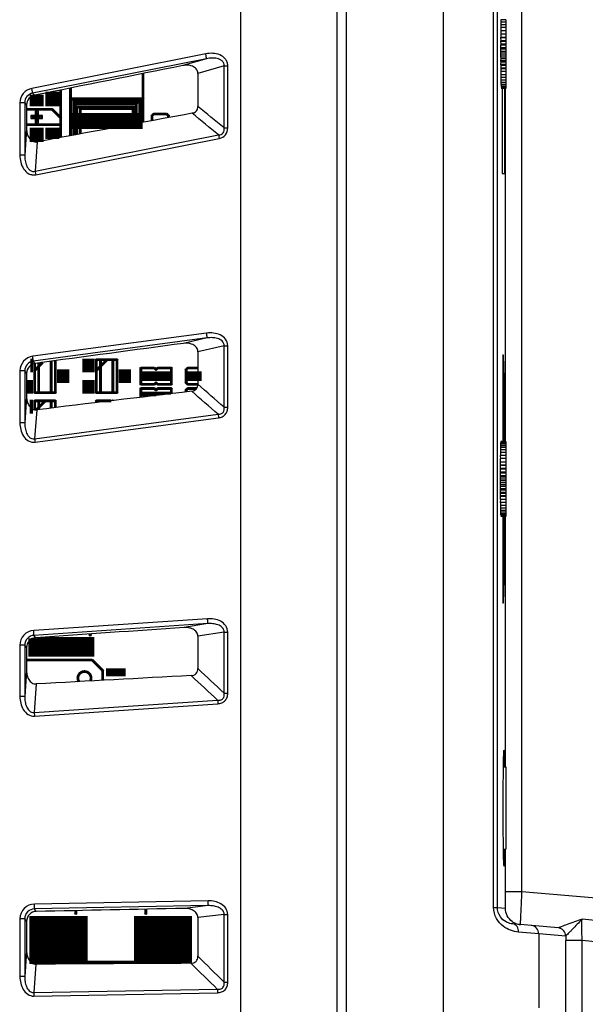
# Model space of a CAD drawing. Header units: millimetres. Extents: x 0 to 1682, y 0 to 1188.
# Tile 48 of 59: x 1452 to 1486, y 643 to 703. Entities that reach past the tile are written whole.
import ezdxf

# ---------------------------------------------------------------- set-up
doc = ezdxf.new("R2010")
doc.units = ezdxf.units.MM
doc.header["$LTSCALE"] = 92.51
for name, color, linetype in [('AUDIO_CN7_PJ-327-SHAPE', 7, 'CONTINUOUS'), ('BASE_PCB-RTW-SHAPE', 7, 'CONTINUOUS'), ('REAR_CASE-RT1951WD-SHAPE', 7, 'CONTINUOUS')]:
    doc.layers.add(name, color=color, linetype=linetype)

msp = doc.modelspace()

# ---------------------------------------------------------------- linework, layer by layer
at = {"layer": 'AUDIO_CN7_PJ-327-SHAPE', "color": 7, "linetype": 'Continuous'}
for p, q in [((1481.476657, 657.79285), (1481.645959, 657.79285)), ((1481.645959, 657.79285), (1481.645959, 652.79285)), ((1481.476657, 652.79285), (1481.645959, 652.79285))]:
    msp.add_line(p, q, dxfattribs=at)
at = {"layer": 'BASE_PCB-RTW-SHAPE', "color": 7, "linetype": 'Continuous'}
for p, q in [((1453.045959, 697.39285), (1452.795959, 697.39285)), ((1452.795959, 697.39285), (1452.795959, 697.19285)), ((1452.795959, 697.19285), (1453.045959, 697.19285)), ((1453.245959, 697.64285), (1453.045959, 697.64285)), ((1453.045959, 697.64285), (1453.045959, 697.39285)), ((1453.045959, 697.19285), (1453.045959, 696.94285)), ((1453.245959, 697.39285), (1453.245959, 697.64285)), ((1453.495959, 697.39285), (1453.245959, 697.39285)), ((1453.245959, 697.19285), (1453.495959, 697.19285)), ((1453.245959, 696.94285), (1453.245959, 697.19285)), ((1453.495959, 697.19285), (1453.495959, 697.39285)), ((1453.045959, 696.94285), (1453.245959, 696.94285))]:
    msp.add_line(p, q, dxfattribs=at)
for points, const_width in [([(1457.395959, 696.560719), (1457.395959, 697.53215)], 4.3732), ([(1459.595959, 699.929941), (1459.595959, 696.967283)], 0.1682), ([(1453.145959, 698.639669), (1453.145959, 697.94285)], 0.841), ([(1454.095959, 698.829635), (1454.095959, 697.94285)], 0.841), ([(1454.595959, 698.929621), (1454.595959, 696.040876)], 0.1682), ([(1455.195959, 696.152468), (1455.195959, 699.049626)], 0.1682), ([(1459.595959, 698.39285), (1455.195959, 698.39285)], 0.1682), ([(1459.495959, 698.29285), (1455.395959, 698.29285)], 0.1682), ([(1455.395959, 698.29285), (1455.395959, 696.189638)], 0.1682), ([(1459.495959, 696.948868), (1459.495959, 698.29285)], 0.1682), ([(1452.533069, 697.75285), (1454.095959, 697.75285)], 0.1682), ([(1454.095959, 697.75285), (1454.595959, 697.25285)], 0.1682), ([(1455.495959, 698.19285), (1459.395959, 698.19285)], 0.1682), ([(1455.495959, 696.208222), (1455.495959, 698.19285)], 0.1682), ([(1459.195959, 698.09285), (1455.495959, 698.09285)], 0.1682), ([(1455.595959, 697.89285), (1459.095959, 697.89285)], 0.1682), ([(1455.595959, 696.226807), (1455.595959, 697.89285)], 0.1682), ([(1455.795959, 697.79285), (1458.995959, 697.79285)], 0.1682), ([(1455.795959, 696.263977), (1455.795959, 697.79285)], 0.1682), ([(1458.995959, 697.79285), (1458.995959, 696.856537)], 0.1682), ([(1459.095959, 697.89285), (1459.095959, 696.875008)], 0.1682), ([(1459.195959, 696.89348), (1459.195959, 698.09285)], 0.1682), ([(1459.395959, 698.19285), (1459.395959, 696.930422)], 0.1682), ([(1453.395959, 697.29285), (1452.895959, 697.29285)], 0.1682), ([(1453.145959, 697.04285), (1453.145959, 697.54285)], 0.1682), ([(1460.145959, 697.36785), (1460.245959, 697.46785)], 0.1682), ([(1460.145959, 697.068564), (1460.145959, 697.36785)], 0.1682), ([(1460.245959, 697.46785), (1461.045959, 697.46785)], 0.1682), ([(1461.045959, 697.46785), (1461.145959, 697.36785)], 0.1682), ([(1461.145959, 697.36785), (1461.145959, 697.252639)], 0.1682), ([(1454.595959, 696.83285), (1452.533069, 696.83285)], 0.1682), ([(1453.145959, 696.64285), (1453.145959, 695.77606)], 0.841), ([(1454.095959, 696.64285), (1454.095959, 695.947668)], 0.841), ([(1452.75855, 682.19285), (1452.920959, 682.19285)], 0.841), ([(1453.020959, 681.89285), (1453.507476, 682.379367)], 0.1682), ([(1453.020959, 680.54285), (1453.020959, 682.317755)], 0.1682), ([(1453.270959, 680.54285), (1453.270959, 682.347486)], 0.1682), ([(1454.020959, 682.448583), (1454.020959, 680.54285)], 0.1682), ([(1454.270959, 682.482281), (1454.270959, 680.54285)], 0.1682), ([(1455.920959, 682.19285), (1456.670959, 682.19285)], 0.841), ([(1456.770959, 682.54285), (1457.020959, 682.54285)], 0.1682), ([(1456.770959, 681.89285), (1457.420959, 682.54285)], 0.1682), ([(1456.770959, 680.54285), (1456.770959, 682.54285)], 0.1682), ([(1457.020959, 682.54285), (1457.770959, 682.54285)], 0.1682), ([(1457.020959, 680.54285), (1457.020959, 682.54285)], 0.1682), ([(1457.770959, 682.54285), (1458.020959, 682.54285)], 0.1682), ([(1457.770959, 682.54285), (1457.770959, 680.54285)], 0.1682), ([(1458.020959, 682.54285), (1458.020959, 680.54285)], 0.1682), ([(1459.945959, 681.24285), (1459.945959, 681.84285)], 0.9251), ([(1460.845959, 681.24285), (1460.845959, 681.84285)], 0.9251), ([(1462.695959, 681.84285), (1462.695959, 681.24285)], 0.9251), ([(1454.370959, 681.54285), (1455.120959, 681.54285)], 0.841), ([(1458.120959, 681.54285), (1458.870959, 681.54285)], 0.841), ([(1459.470959, 682.04285), (1460.295959, 682.04285)], 0.1682), ([(1459.470959, 681.04285), (1459.470959, 682.04285)], 0.1682), ([(1460.295959, 682.04285), (1460.395959, 681.94285)], 0.1682), ([(1460.395959, 681.94285), (1460.495959, 682.04285)], 0.1682), ([(1460.495959, 682.04285), (1461.320959, 682.04285)], 0.1682), ([(1461.320959, 682.04285), (1461.320959, 681.04285)], 0.1682), ([(1462.220959, 681.94285), (1462.320959, 682.04285)], 0.1682), ([(1462.220959, 681.14285), (1462.220959, 681.94285)], 0.1682), ([(1462.320959, 682.04285), (1462.935362, 682.04285)], 0.1682), ([(1452.533069, 680.89285), (1452.920959, 680.89285)], 0.841), ([(1455.920959, 680.89285), (1456.670959, 680.89285)], 0.841), ([(1460.295959, 681.04285), (1459.470959, 681.04285)], 0.1682), ([(1459.945959, 680.314298), (1459.945959, 680.59285)], 0.9251), ([(1460.395959, 681.14285), (1460.295959, 681.04285)], 0.1682), ([(1460.495959, 681.04285), (1460.395959, 681.14285)], 0.1682), ([(1460.845959, 680.42161), (1460.845959, 680.59285)], 0.9251), ([(1461.320959, 681.04285), (1460.495959, 681.04285)], 0.1682), ([(1462.320959, 681.04285), (1462.220959, 681.14285)], 0.1682), ([(1462.935362, 681.04285), (1462.320959, 681.04285)], 0.1682), ([(1453.270959, 680.54285), (1453.020959, 680.54285)], 0.1682), ([(1454.020959, 680.54285), (1453.270959, 680.54285)], 0.1682), ([(1454.270959, 680.54285), (1454.020959, 680.54285)], 0.1682), ([(1457.020959, 680.54285), (1456.770959, 680.54285)], 0.1682), ([(1457.770959, 680.54285), (1457.020959, 680.54285)], 0.1682), ([(1458.020959, 680.54285), (1457.770959, 680.54285)], 0.1682), ([(1459.470959, 680.79285), (1460.295959, 680.79285)], 0.1682), ([(1459.470959, 680.257662), (1459.470959, 680.79285)], 0.1682), ([(1460.295959, 680.79285), (1460.395959, 680.69285)], 0.1682), ([(1460.395959, 680.69285), (1460.495959, 680.79285)], 0.1682), ([(1460.495959, 680.79285), (1461.320959, 680.79285)], 0.1682), ([(1461.320959, 680.79285), (1461.320959, 680.478063)], 0.1682), ([(1462.220959, 680.69285), (1462.320959, 680.79285)], 0.1682), ([(1462.220959, 680.58487), (1462.220959, 680.69285)], 0.1682), ([(1462.320959, 680.79285), (1462.862798, 680.79285)], 0.1682), ([(1452.720183, 679.69285), (1452.920959, 679.69285)], 0.841), ([(1453.020959, 680.04285), (1453.270959, 680.04285)], 0.1682), ([(1453.020959, 679.49944), (1453.020959, 680.04285)], 0.1682), ([(1453.121383, 679.493274), (1453.670959, 680.04285)], 0.1682), ([(1453.270959, 680.04285), (1454.020959, 680.04285)], 0.1682), ([(1453.270959, 679.509879), (1453.270959, 680.04285)], 0.1682), ([(1454.020959, 680.04285), (1454.270959, 680.04285)], 0.1682), ([(1454.020959, 680.04285), (1454.020959, 679.600988)], 0.1682), ([(1454.270959, 680.04285), (1454.270959, 679.631358)], 0.1682), ([(1456.770959, 680.04285), (1457.020959, 680.04285)], 0.1682), ([(1456.770959, 679.933631), (1456.770959, 680.04285)], 0.1682), ([(1457.020959, 680.04285), (1457.678418, 680.04285)], 0.1682), ([(1457.020959, 679.96372), (1457.020959, 680.04285)], 0.1682), ([(1457.385732, 680.007623), (1457.420959, 680.04285)], 0.1682), ([(1452.895897, 665.600271), (1452.895897, 664.49285)], 0.5046), ([(1453.395959, 665.668028), (1453.395959, 664.49285)], 0.5046), ([(1453.895959, 665.69285), (1453.895959, 664.49285)], 0.5046), ([(1454.395959, 665.69285), (1454.395959, 664.49285)], 0.5046), ([(1454.895959, 665.69285), (1454.895959, 664.49285)], 0.5046), ([(1455.395959, 665.69285), (1455.395959, 664.49285)], 0.5046), ([(1455.895959, 665.69285), (1455.895959, 664.49285)], 0.5046), ([(1456.395959, 665.69285), (1456.395959, 664.49285)], 0.5046), ([(1456.395959, 665.79285), (1456.352657, 665.870792)], 0.1682), ([(1456.442694, 665.876973), (1456.395959, 665.79285)], 0.1682), ([(1452.533069, 664.29285), (1456.510959, 664.29285)], 0.1682), ([(1456.510959, 664.29285), (1457.145959, 663.65785)], 0.1682), ([(1457.145959, 663.65785), (1457.145959, 663.05652)], 0.1682), ([(1458.545959, 663.54285), (1457.345959, 663.54285)], 0.5046), ([(1454.470959, 645.818061), (1454.470959, 648.74285)], 3.5322), ([(1460.820959, 645.853646), (1460.820959, 648.74285)], 3.5322), ([(1459.770959, 649.147796), (1459.770959, 648.87285)], 0.1682), ([(1455.520959, 648.87285), (1455.520959, 649.062354)], 0.1682), ([(1455.695959, 645.94285), (1459.595959, 645.94285)], 0.1682)]:
    msp.add_lwpolyline(points, dxfattribs=dict(at, const_width=const_width))
at = {"layer": 'BASE_PCB-RTW-SHAPE', "color": 7, "linetype": 'Continuous', "const_width": 0.1682}
msp.add_lwpolyline([(1456.404864, 663.01625, 1.708892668), (1455.708453, 662.978164)], format="xyb", dxfattribs=at)
at = {"layer": 'BASE_PCB-RTW-SHAPE', "color": 7, "linetype": 'Continuous'}
for centre in [(1455.195959, 698.39285), (1455.395959, 698.29285), (1459.495959, 698.29285), (1459.595959, 698.39285), (1454.095959, 697.75285), (1455.495959, 698.19285), (1455.495959, 698.09285), (1455.595959, 697.89285), (1455.795959, 697.79285), (1458.995959, 697.79285), (1459.095959, 697.89285), (1459.195959, 698.09285), (1459.395959, 698.19285), (1452.895959, 697.29285), (1453.145959, 697.54285), (1453.145959, 697.04285), (1453.395959, 697.29285), (1454.595959, 697.25285), (1455.495959, 697.39285), (1460.145959, 697.36785), (1460.245959, 697.46785), (1461.045959, 697.46785), (1461.145959, 697.36785), (1454.595959, 696.83285), (1456.770959, 682.54285), (1457.020959, 682.54285), (1457.420959, 682.54285), (1457.770959, 682.54285), (1458.020959, 682.54285), (1453.020959, 681.89285), (1456.770959, 681.89285), (1459.470959, 682.04285), (1460.295959, 682.04285), (1460.395959, 681.94285), (1460.495959, 682.04285), (1461.320959, 682.04285), (1462.220959, 681.94285), (1462.320959, 682.04285), (1459.470959, 681.04285), (1460.295959, 681.04285), (1460.395959, 681.14285), (1460.495959, 681.04285), (1461.320959, 681.04285), (1462.220959, 681.14285), (1462.320959, 681.04285), (1453.020959, 680.54285), (1453.270959, 680.54285), (1454.020959, 680.54285), (1454.270959, 680.54285), (1456.770959, 680.54285), (1457.020959, 680.54285), (1457.770959, 680.54285), (1458.020959, 680.54285), (1459.470959, 680.79285), (1460.295959, 680.79285), (1460.395959, 680.69285), (1460.495959, 680.79285), (1461.320959, 680.79285), (1462.220959, 680.69285), (1462.320959, 680.79285), (1453.020959, 680.04285), (1453.270959, 680.04285), (1453.670959, 680.04285), (1454.020959, 680.04285), (1454.270959, 680.04285), (1456.770959, 680.04285), (1457.020959, 680.04285), (1456.395959, 665.79285), (1456.510959, 664.29285), (1457.145959, 663.65785), (1455.520959, 648.87285), (1459.770959, 648.87285), (1455.695959, 645.94285), (1459.595959, 645.94285)]:
    msp.add_circle(centre, 0.05, dxfattribs=at)
for centre, start in [((1457.420959, 680.04285), 0.96256684), ((1457.770959, 680.04285), 33.11841609)]:
    msp.add_arc(centre, 0.05, start, 180, dxfattribs=at)
at = {"layer": 'REAR_CASE-RT1951WD-SHAPE', "color": 7, "linetype": 'Continuous'}
for p, q in [((1477.830796, 746.361015), (1477.830796, 642.884825)), ((1471.936672, 745.887647), (1471.936685, 635.709844)), ((1471.378378, 744.706816), (1471.378389, 635.709858)), ((1465.547926, 636.882408), (1465.547926, 742.095428)), ((1480.899937, 649.254369), (1480.899937, 737.33133)), ((1481.129603, 649.254369), (1481.129603, 737.33133)), ((1482.621794, 650.213893), (1482.621794, 736.371806)), ((1481.341578, 703.199154), (1481.34162, 703.059308)), ((1481.645959, 703.199154), (1481.344859, 703.199154)), ((1481.645959, 703.199154), (1481.645959, 699.386545)), ((1481.645959, 702.530818), (1481.329912, 702.530818)), ((1481.329912, 702.530818), (1481.331442, 702.34285)), ((1481.645959, 702.7233), (1481.332353, 702.7233)), ((1481.332353, 702.7233), (1481.333532, 702.527199)), ((1481.645959, 702.900109), (1481.335132, 702.900109)), ((1481.335132, 702.900109), (1481.335844, 702.7233)), ((1481.338218, 703.059308), (1481.338559, 702.900109)), ((1481.645959, 703.059308), (1481.341641, 703.059308)), ((1481.324863, 701.941785), (1481.645959, 701.941785)), ((1481.328325, 701.941785), (1481.324863, 701.881147)), ((1481.645959, 701.881147), (1481.324863, 701.881147)), ((1481.324863, 701.881147), (1481.327332, 701.729464)), ((1481.326146, 702.146997), (1481.645959, 702.146997)), ((1481.3297, 702.146997), (1481.326146, 702.107423)), ((1481.645959, 702.107423), (1481.326146, 702.107423)), ((1481.326146, 702.107423), (1481.328325, 701.941785)), ((1481.327835, 702.34285), (1481.645959, 702.34285)), ((1481.331442, 702.34285), (1481.327835, 702.324774)), ((1481.645959, 702.324774), (1481.327835, 702.324774)), ((1481.327835, 702.324774), (1481.3297, 702.146997)), ((1481.326732, 701.512359), (1481.323565, 701.41181)), ((1481.645959, 701.41181), (1481.323565, 701.41181)), ((1481.323565, 701.41181), (1481.326531, 701.29285)), ((1481.326531, 701.29285), (1481.323565, 701.17389)), ((1481.324, 701.729464), (1481.645959, 701.729464)), ((1481.327332, 701.729464), (1481.324, 701.648426)), ((1481.645959, 701.648426), (1481.324, 701.648426)), ((1481.324, 701.648426), (1481.326732, 701.512359)), ((1481.326531, 701.29285), (1481.645959, 701.29285)), ((1481.326732, 701.512359), (1481.645959, 701.512359)), ((1463.410406, 701.129333), (1452.847898, 699.032656)), ((1463.458702, 700.836532), (1452.898822, 698.739858)), ((1463.458702, 700.836532), (1462.029247, 700.417007)), ((1481.645959, 701.17389), (1481.323565, 701.17389)), ((1481.323565, 701.17389), (1481.326732, 701.07334)), ((1481.326732, 701.07334), (1481.324, 700.937273)), ((1481.324, 700.937273), (1481.327332, 700.856235)), ((1481.327332, 700.856235), (1481.324863, 700.704552)), ((1481.324863, 700.704552), (1481.328325, 700.643914)), ((1481.326732, 701.07334), (1481.645959, 701.07334)), ((1481.645959, 700.937273), (1481.327332, 700.937273)), ((1481.327332, 700.856235), (1481.645959, 700.856235)), ((1481.645959, 700.704552), (1481.328325, 700.704552)), ((1464.528564, 700.407886), (1462.935362, 699.940507)), ((1464.528564, 700.407886), (1464.747917, 700.407886)), ((1464.528564, 696.62899), (1464.528564, 700.407886)), ((1464.747917, 696.62899), (1464.747917, 700.407886)), ((1481.328325, 700.643914), (1481.326146, 700.478277)), ((1481.326146, 700.478277), (1481.3297, 700.438703)), ((1481.3297, 700.438703), (1481.327835, 700.260926)), ((1481.327835, 700.260926), (1481.331442, 700.24285)), ((1481.328325, 700.643914), (1481.645959, 700.643914)), ((1481.645959, 700.478277), (1481.3297, 700.478277)), ((1481.3297, 700.438703), (1481.645959, 700.438703)), ((1481.331442, 700.24285), (1481.329912, 700.054881)), ((1481.645959, 700.260926), (1481.331442, 700.260926)), ((1481.331442, 700.24285), (1481.645959, 700.24285)), ((1462.935362, 699.940507), (1462.935362, 697.935335)), ((1481.333532, 700.058501), (1481.332353, 699.8624)), ((1481.645959, 700.054881), (1481.333532, 700.054881)), ((1481.335844, 699.8624), (1481.335132, 699.685591)), ((1481.645959, 699.8624), (1481.335946, 699.8624)), ((1481.338559, 699.685591), (1481.338218, 699.526391)), ((1481.645959, 699.685591), (1481.338659, 699.685591)), ((1481.34162, 699.526391), (1481.341578, 699.386545)), ((1481.645959, 699.526391), (1481.341641, 699.526391)), ((1481.645959, 699.386545), (1481.344859, 699.386545)), ((1481.345011, 699.374399), (1481.345174, 699.267585)), ((1481.34864, 699.267585), (1481.348968, 699.170814)), ((1481.645959, 699.267585), (1481.348968, 699.267585)), ((1481.352525, 699.170814), (1481.352918, 699.097293)), ((1481.645959, 699.170814), (1481.352918, 699.170814)), ((1481.645959, 699.097293), (1481.35698, 699.097293)), ((1481.645959, 699.047827), (1481.36111, 699.047827)), ((1481.645959, 699.022957), (1481.365263, 699.022957)), ((1481.423619, 699.022957), (1481.423619, 693.854993)), ((1481.573171, 693.862831), (1481.573171, 699.022957)), ((1481.628928, 677.562742), (1481.628928, 699.022957)), ((1481.645959, 699.374404), (1481.645959, 699.022957)), ((1453.013117, 698.613105), (1452.898822, 698.739858)), ((1452.418209, 698.154287), (1452.126792, 698.154287)), ((1452.126792, 698.154287), (1452.126792, 694.972398)), ((1452.418209, 698.154287), (1452.418209, 694.972398)), ((1452.533069, 698.027119), (1452.418209, 698.154287)), ((1452.533069, 698.027119), (1452.533069, 696.576412)), ((1452.533069, 696.576412), (1452.418209, 694.972398)), ((1464.528564, 696.62899), (1464.747917, 696.62899)), ((1453.047679, 693.991688), (1464.189051, 696.203492)), ((1453.091435, 693.783072), (1464.233725, 695.994668)), ((1453.175385, 695.77606), (1453.047679, 693.991688)), ((1452.418209, 694.972398), (1452.126792, 694.972398)), ((1481.423619, 693.854993), (1481.573171, 693.862831)), ((1463.466261, 684.158144), (1452.903808, 682.748798)), ((1463.495921, 683.862255), (1452.936086, 682.45291)), ((1463.495921, 683.862255), (1462.067076, 683.53422)), ((1464.528564, 683.39329), (1462.935362, 683.027641)), ((1464.528564, 683.39329), (1464.747917, 683.39329)), ((1464.528564, 679.654298), (1464.528564, 683.39329)), ((1464.747917, 679.654298), (1464.747917, 683.39329)), ((1462.935362, 683.027641), (1462.935362, 681.047312)), ((1481.507952, 682.826286), (1481.456814, 682.828966)), ((1481.456814, 682.828966), (1481.456814, 677.562742)), ((1481.54994, 680.706418), (1481.507952, 682.826286)), ((1453.050396, 682.317755), (1452.936086, 682.45291)), ((1452.418209, 681.861161), (1452.126792, 681.861161)), ((1452.126792, 681.861161), (1452.126792, 678.713753)), ((1452.418209, 681.861161), (1452.418209, 678.713753)), ((1452.533069, 681.725508), (1452.418209, 681.861161)), ((1452.533069, 681.725508), (1452.533069, 680.293745)), ((1481.456814, 680.710082), (1481.54994, 680.706418)), ((1452.533069, 680.293745), (1452.418209, 678.713753)), ((1481.456814, 680.08235), (1481.55486, 680.08235)), ((1481.55486, 677.562742), (1481.55486, 680.08235)), ((1453.148794, 679.495038), (1453.021049, 677.736879)), ((1453.021049, 677.736879), (1464.16316, 679.223718)), ((1464.528564, 679.654298), (1464.747917, 679.654298)), ((1452.418209, 678.713753), (1452.126792, 678.713753)), ((1453.051499, 677.526238), (1464.194511, 679.012935)), ((1481.645959, 677.414885), (1481.318992, 677.414885)), ((1481.322786, 677.414885), (1481.322457, 677.318114)), ((1481.645959, 677.488406), (1481.322786, 677.488406)), ((1481.326735, 677.488406), (1481.326343, 677.414885)), ((1481.645959, 677.537873), (1481.326735, 677.537873)), ((1481.645959, 677.562742), (1481.33908, 677.562742)), ((1481.645959, 677.562742), (1481.645959, 677.211295)), ((1481.645959, 676.900109), (1481.308949, 676.900109)), ((1481.308949, 676.900109), (1481.309662, 676.7233)), ((1481.312035, 677.059308), (1481.312377, 676.900109)), ((1481.315395, 677.199154), (1481.315438, 677.059308)), ((1481.645959, 677.059308), (1481.315458, 677.059308)), ((1481.645959, 677.199154), (1481.318676, 677.199154)), ((1481.318992, 677.318114), (1481.318829, 677.2113)), ((1481.645959, 677.318114), (1481.318992, 677.318114)), ((1481.645959, 677.199154), (1481.645959, 673.386545)), ((1481.299964, 676.146997), (1481.645959, 676.146997)), ((1481.303517, 676.146997), (1481.299964, 676.107423)), ((1481.301653, 676.34285), (1481.645959, 676.34285)), ((1481.305259, 676.34285), (1481.301653, 676.324774)), ((1481.645959, 676.324774), (1481.301653, 676.324774)), ((1481.301653, 676.324774), (1481.303517, 676.146997)), ((1481.645959, 676.530818), (1481.303729, 676.530818)), ((1481.303729, 676.530818), (1481.305259, 676.34285)), ((1481.645959, 676.7233), (1481.30617, 676.7233)), ((1481.30617, 676.7233), (1481.307349, 676.527199)), ((1481.297817, 675.729464), (1481.645959, 675.729464)), ((1481.301149, 675.729464), (1481.297817, 675.648426)), ((1481.645959, 675.648426), (1481.297817, 675.648426)), ((1481.297817, 675.648426), (1481.300549, 675.512359)), ((1481.29868, 675.941785), (1481.645959, 675.941785)), ((1481.302142, 675.941785), (1481.29868, 675.881147)), ((1481.645959, 675.881147), (1481.29868, 675.881147)), ((1481.29868, 675.881147), (1481.301149, 675.729464)), ((1481.645959, 676.107423), (1481.299964, 676.107423)), ((1481.299964, 676.107423), (1481.302142, 675.941785)), ((1481.300549, 675.512359), (1481.297383, 675.41181)), ((1481.645959, 675.41181), (1481.297383, 675.41181)), ((1481.297383, 675.41181), (1481.300348, 675.29285)), ((1481.300348, 675.29285), (1481.297383, 675.17389)), ((1481.645959, 675.17389), (1481.297383, 675.17389)), ((1481.297383, 675.17389), (1481.300549, 675.07334)), ((1481.300549, 675.07334), (1481.297817, 674.937273)), ((1481.300348, 675.29285), (1481.645959, 675.29285)), ((1481.300549, 675.512359), (1481.645959, 675.512359)), ((1481.300549, 675.07334), (1481.645959, 675.07334)), ((1481.297817, 674.937273), (1481.301149, 674.856235)), ((1481.301149, 674.856235), (1481.29868, 674.704552)), ((1481.29868, 674.704552), (1481.302142, 674.643914)), ((1481.302142, 674.643914), (1481.299964, 674.478277)), ((1481.299964, 674.478277), (1481.303517, 674.438703)), ((1481.645959, 674.937273), (1481.301149, 674.937273)), ((1481.301149, 674.856235), (1481.645959, 674.856235)), ((1481.303517, 674.438703), (1481.301653, 674.260926)), ((1481.645959, 674.704552), (1481.302142, 674.704552)), ((1481.302142, 674.643914), (1481.645959, 674.643914)), ((1481.645959, 674.478277), (1481.303517, 674.478277)), ((1481.303517, 674.438703), (1481.645959, 674.438703)), ((1481.301653, 674.260926), (1481.305259, 674.24285)), ((1481.305259, 674.24285), (1481.303729, 674.054881)), ((1481.645959, 674.260926), (1481.305259, 674.260926)), ((1481.305259, 674.24285), (1481.645959, 674.24285)), ((1481.307349, 674.058501), (1481.30617, 673.8624)), ((1481.645959, 674.054881), (1481.307349, 674.054881)), ((1481.309662, 673.8624), (1481.308949, 673.685591)), ((1481.645959, 673.8624), (1481.309764, 673.8624)), ((1481.312377, 673.685591), (1481.312035, 673.526391)), ((1481.645959, 673.685591), (1481.312477, 673.685591)), ((1481.315438, 673.526391), (1481.315395, 673.386545)), ((1481.645959, 673.526391), (1481.315458, 673.526391)), ((1481.645959, 673.386545), (1481.318676, 673.386545)), ((1481.318829, 673.374399), (1481.318992, 673.267585)), ((1481.322457, 673.267585), (1481.322786, 673.170814)), ((1481.645959, 673.267585), (1481.322786, 673.267585)), ((1481.326343, 673.170814), (1481.326735, 673.097293)), ((1481.645959, 673.170814), (1481.326735, 673.170814)), ((1481.645959, 673.374404), (1481.645959, 673.022957)), ((1481.645959, 673.097293), (1481.330797, 673.097293)), ((1481.645959, 673.047827), (1481.334928, 673.047827)), ((1481.645959, 673.022957), (1481.33908, 673.022957)), ((1481.456814, 673.022957), (1481.456814, 667.756733)), ((1481.55486, 670.50335), (1481.55486, 673.022957)), ((1481.628928, 657.79285), (1481.628928, 673.022957)), ((1481.456814, 670.50335), (1481.55486, 670.50335)), ((1481.456814, 669.875617), (1481.54994, 669.879281)), ((1481.507952, 667.759413), (1481.54994, 669.879281)), ((1481.456814, 667.756733), (1481.507952, 667.759413)), ((1463.524523, 666.799752), (1452.962129, 666.089203)), ((1463.534745, 666.501914), (1452.974956, 665.791365)), ((1463.534745, 666.501914), (1462.10654, 666.26621)), ((1464.528564, 665.994567), (1462.935362, 665.731665)), ((1464.528564, 665.994567), (1464.747917, 665.994567)), ((1464.528564, 662.280413), (1464.528564, 665.994567)), ((1464.747917, 662.280413), (1464.747917, 665.994567)), ((1453.089285, 665.647007), (1452.974956, 665.791365)), ((1462.935362, 665.731665), (1462.935362, 663.768273)), ((1452.418209, 665.195721), (1452.126792, 665.195721)), ((1452.126792, 665.195721), (1452.126792, 662.070129)), ((1452.418209, 665.195721), (1452.418209, 662.070129)), ((1452.533069, 665.050777), (1452.418209, 665.195721)), ((1452.533069, 665.050777), (1452.533069, 663.632265)), ((1452.533069, 663.632265), (1452.418209, 662.070129)), ((1453.121101, 662.835373), (1452.993319, 661.096564)), ((1452.418209, 662.070129), (1452.126792, 662.070129)), ((1452.993319, 661.096564), (1464.136218, 661.846238)), ((1464.528564, 662.280413), (1464.747917, 662.280413)), ((1453.009913, 660.88472), (1464.153703, 661.634322)), ((1481.628928, 650.213893), (1481.628928, 652.79285)), ((1482.621794, 650.213893), (1481.628928, 650.213893)), ((1518.162237, 647.104507), (1482.621794, 650.213893)), ((1463.563568, 649.364059), (1453.003813, 649.165853)), ((1463.567777, 649.662518), (1453.005425, 649.464311)), ((1463.563568, 649.364059), (1462.13584, 649.195601)), ((1480.899937, 649.254369), (1481.129603, 649.254369)), ((1481.129603, 649.254369), (1481.611481, 649.212211)), ((1453.118156, 649.014316), (1453.003813, 649.165853)), ((1464.528564, 648.830333), (1462.935362, 648.642322)), ((1462.935362, 648.642322), (1462.935362, 646.28585)), ((1464.528564, 648.830333), (1464.747917, 648.830333)), ((1464.528564, 644.724055), (1464.528564, 648.830333)), ((1464.747917, 644.724055), (1464.747917, 648.830333)), ((1452.418209, 648.568969), (1452.126792, 648.568969)), ((1452.126792, 648.568969), (1452.126792, 645.050661)), ((1452.418209, 648.568969), (1452.418209, 645.050661)), ((1452.533069, 648.416781), (1452.418209, 648.568969)), ((1452.533069, 648.416781), (1452.533069, 646.603991)), ((1484.82002, 648.015155), (1482.065108, 648.256179)), ((1483.642231, 647.659926), (1482.41832, 647.758081)), ((1485.275224, 647.517058), (1483.642231, 647.659926)), ((1483.642231, 647.659926), (1483.642231, 643.155483)), ((1486.278474, 647.24012), (1485.28091, 647.24012)), ((1485.28091, 614.121682), (1485.28091, 647.24012)), ((1486.278474, 614.121682), (1486.278474, 647.24012)), ((1452.533069, 646.603991), (1452.418209, 645.050661)), ((1453.100574, 645.808558), (1452.972764, 644.079172)), ((1452.418209, 645.050661), (1452.126792, 645.050661)), ((1464.528564, 644.724055), (1464.747917, 644.724055)), ((1452.972764, 644.079172), (1464.116258, 644.288306)), ((1452.979087, 643.867025), (1464.123471, 644.076138))]:
    msp.add_line(p, q, dxfattribs=at)
for centre, radius, start, end in [((1987.522652, -2166.316355), 2911.54598, 100.386903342, 100.575264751), ((1798.562163, -2157.356943), 2857.803275, 96.752069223, 96.942127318), ((1610.37305, -2161.019047), 2828.229474, 92.996382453, 93.187337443), ((1482.612782, 649.214493), 1.002656, 234.65402874, 246.7631369), ((1482.612841, 649.218034), 1.005934, 246.83965256, 264.94308418), ((1526.992495, 647.240084), 41.711586, 179.61787126, 179.99995042), ((1473.450105, -2175.650053), 2821.531995, 90.222100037, 90.413233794)]:
    msp.add_arc(centre, radius, start, end, dxfattribs=at)
for centre, major_axis, start_param, end_param in [((1481.540341, 680.08235), (0, 0.831819), -1.570796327, -0.722362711), ((1481.540341, 670.50335), (0, 0.831819), -2.419229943, -1.570796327), ((1481.520226, 655.29285), (0, 3.532792), -0.78589848, 3.927491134)]:
    msp.add_ellipse(centre, major_axis=major_axis, ratio=0.017455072, start_param=start_param, end_param=end_param, dxfattribs=at)
for points, knots in [([(1464.747917, 700.407886), (1464.747911, 700.479884), (1464.724135, 700.625237), (1464.581872, 700.88058), (1464.270971, 701.092934), (1463.842445, 701.179487), (1463.551729, 701.157382), (1463.410406, 701.129333)], [0, 0, 0, 0, 0.125221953, 0.250457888, 0.499269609, 0.749412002, 1, 1, 1, 1]), ([(1463.458702, 700.836532), (1463.460389, 700.846454), (1463.453828, 700.878735), (1463.446282, 700.940729), (1463.42972, 701.028426), (1463.41739, 701.094109), (1463.410406, 701.129333)], [0, 0, 0, 0, 0.101684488, 0.32387767, 0.637190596, 1, 1, 1, 1]), ([(1464.528563, 700.407886), (1464.53244, 700.46264), (1464.514829, 700.576474), (1464.410517, 700.711075), (1464.268167, 700.798351), (1464.058878, 700.867079), (1463.783037, 700.88801), (1463.565348, 700.859754), (1463.458702, 700.836532)], [0, 0, 0, 0, 0.125314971, 0.250782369, 0.376253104, 0.501484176, 0.750824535, 1, 1, 1, 1]), ([(1462.935362, 699.940507), (1462.935362, 700.036005), (1462.862365, 700.233226), (1462.608684, 700.39593), (1462.320002, 700.451982), (1462.12437, 700.436052), (1462.029247, 700.417007)], [0, 0, 0, 0, 0.247617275, 0.49734425, 0.748458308, 1, 1, 1, 1]), ([(1452.847898, 699.032656), (1452.650553, 698.993468), (1452.271064, 698.771063), (1452.126808, 698.355525), (1452.126792, 698.154287)], [0, 0, 0, 0, 0.499950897, 1, 1, 1, 1]), ([(1452.898822, 698.739858), (1452.899549, 698.749926), (1452.893025, 698.781879), (1452.878978, 698.879484), (1452.860931, 698.966971), (1452.847898, 699.032656)], [0, 0, 0, 0, 0.101859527, 0.324225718, 1, 1, 1, 1]), ([(1452.898822, 698.739858), (1452.767117, 698.714227), (1452.513217, 698.566383), (1452.417816, 698.288583), (1452.418209, 698.154287)], [0, 0, 0, 0, 0.499775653, 1, 1, 1, 1]), ([(1453.013117, 698.613105), (1452.881625, 698.586814), (1452.629005, 698.438126), (1452.533069, 698.161231), (1452.533069, 698.027119)], [0, 0, 0, 0, 0.499967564, 1, 1, 1, 1]), ([(1462.587461, 697.517272), (1462.68324, 697.534828), (1462.877693, 697.629564), (1462.935362, 697.837933), (1462.935362, 697.935335)], [0, 0, 0, 0, 0.499927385, 1, 1, 1, 1]), ([(1452.533069, 696.576412), (1452.533069, 696.479441), (1452.555845, 696.284561), (1452.667053, 696.012456), (1452.874513, 695.794564), (1453.081527, 695.758537), (1453.175385, 695.77606)], [0, 0, 0, 0, 0.251486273, 0.50259802, 0.752378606, 1, 1, 1, 1]), ([(1464.189051, 696.203492), (1464.241081, 696.206744), (1464.345385, 696.225684), (1464.522681, 696.350395), (1464.542642, 696.528177), (1464.528562, 696.628991)], [0, 0, 0, 0, 0.253183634, 0.505625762, 1, 1, 1, 1]), ([(1464.233725, 695.994668), (1464.376718, 696.023062), (1464.664496, 696.171512), (1464.747903, 696.482936), (1464.747917, 696.62899)], [0, 0, 0, 0, 0.499539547, 1, 1, 1, 1]), ([(1464.189051, 696.203492), (1464.192563, 696.188625), (1464.208399, 696.119222), (1464.222852, 696.049509), (1464.233725, 695.994668)], [0, 0, 0, 0, 0.214602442, 1, 1, 1, 1]), ([(1452.126792, 694.972398), (1452.126795, 694.827278), (1452.161146, 694.535781), (1452.326714, 694.128283), (1452.592972, 693.858552), (1452.872009, 693.764543), (1453.020355, 693.768974), (1453.091435, 693.783072)], [0, 0, 0, 0, 0.250662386, 0.500876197, 0.749653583, 0.874833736, 1, 1, 1, 1]), ([(1452.418209, 694.972398), (1452.416601, 694.862594), (1452.431782, 694.642169), (1452.505502, 694.373682), (1452.612495, 694.17907), (1452.724824, 694.053384), (1452.877314, 693.973216), (1452.994121, 693.977092), (1453.047679, 693.99169)], [0, 0, 0, 0, 0.248551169, 0.497577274, 0.622820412, 0.748482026, 0.874359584, 1, 1, 1, 1]), ([(1453.047679, 693.991688), (1453.051036, 693.976822), (1453.066306, 693.907428), (1453.080573, 693.837817), (1453.091435, 693.783072)], [0, 0, 0, 0, 0.214495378, 1, 1, 1, 1]), ([(1464.747917, 683.39329), (1464.747908, 683.531451), (1464.648676, 683.815441), (1464.299063, 684.071677), (1463.888387, 684.180917), (1463.605066, 684.176662), (1463.466261, 684.158144)], [0, 0, 0, 0, 0.247969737, 0.497738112, 0.74866606, 1, 1, 1, 1]), ([(1463.495921, 683.862255), (1463.498212, 683.872137), (1463.493788, 683.904898), (1463.490122, 683.967452), (1463.479172, 684.056141), (1463.471007, 684.122534), (1463.466261, 684.158144)], [0, 0, 0, 0, 0.102279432, 0.32467811, 0.637783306, 1, 1, 1, 1]), ([(1462.935362, 683.027641), (1462.935362, 683.120612), (1462.86626, 683.311666), (1462.62803, 683.479897), (1462.351098, 683.550521), (1462.160487, 683.546836), (1462.067076, 683.53422)], [0, 0, 0, 0, 0.247913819, 0.497694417, 0.748650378, 1, 1, 1, 1]), ([(1464.528563, 683.39329), (1464.531588, 683.446577), (1464.512646, 683.556631), (1464.413579, 683.688193), (1464.279157, 683.778558), (1464.079724, 683.855994), (1463.813585, 683.892479), (1463.600758, 683.878268), (1463.495921, 683.862255)], [0, 0, 0, 0, 0.125390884, 0.250900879, 0.376337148, 0.501530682, 0.750845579, 1, 1, 1, 1]), ([(1452.903808, 682.748798), (1452.695575, 682.721003), (1452.285084, 682.506541), (1452.126803, 682.071281), (1452.126792, 681.861161)], [0, 0, 0, 0, 0.499952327, 1, 1, 1, 1]), ([(1452.936086, 682.45291), (1452.937443, 682.462971), (1452.932996, 682.495378), (1452.925123, 682.593833), (1452.912667, 682.682377), (1452.903808, 682.748798)], [0, 0, 0, 0, 0.10229528, 0.324811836, 1, 1, 1, 1]), ([(1452.936086, 682.45291), (1452.797131, 682.434948), (1452.522398, 682.292528), (1452.41777, 682.001407), (1452.418209, 681.861161)], [0, 0, 0, 0, 0.499758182, 1, 1, 1, 1]), ([(1453.050396, 682.317755), (1452.911631, 682.299054), (1452.638327, 682.155599), (1452.533069, 681.865548), (1452.533069, 681.725508)], [0, 0, 0, 0, 0.499961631, 1, 1, 1, 1]), ([(1462.56091, 680.625213), (1462.662061, 680.637189), (1462.873364, 680.725204), (1462.935362, 680.945418), (1462.935362, 681.047312)], [0, 0, 0, 0, 0.499911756, 1, 1, 1, 1]), ([(1452.533069, 680.293745), (1452.533069, 680.199397), (1452.554945, 680.009839), (1452.661651, 679.744484), (1452.858608, 679.529674), (1453.05649, 679.4838), (1453.148794, 679.495038)], [0, 0, 0, 0, 0.251392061, 0.502403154, 0.752236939, 1, 1, 1, 1]), ([(1464.16316, 679.223718), (1464.218107, 679.223515), (1464.329082, 679.235688), (1464.523789, 679.358195), (1464.543648, 679.548266), (1464.528562, 679.6543)], [0, 0, 0, 0, 0.253466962, 0.505942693, 1, 1, 1, 1]), ([(1464.16316, 679.223718), (1464.165724, 679.208697), (1464.177137, 679.138582), (1464.187139, 679.068244), (1464.194511, 679.012935)], [0, 0, 0, 0, 0.214513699, 1, 1, 1, 1]), ([(1464.194511, 679.012935), (1464.271447, 679.023206), (1464.424062, 679.064635), (1464.615654, 679.208487), (1464.728052, 679.419844), (1464.747908, 679.57657), (1464.747917, 679.654298)], [0, 0, 0, 0, 0.250136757, 0.499728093, 0.749512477, 1, 1, 1, 1]), ([(1452.126792, 678.713753), (1452.126793, 678.57264), (1452.159477, 678.289071), (1452.319533, 677.892253), (1452.616576, 677.57234), (1452.913634, 677.507857), (1453.051499, 677.526238)], [0, 0, 0, 0, 0.25137605, 0.502438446, 0.752237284, 1, 1, 1, 1]), ([(1452.418209, 678.713753), (1452.416639, 678.606967), (1452.431299, 678.392561), (1452.502284, 678.131379), (1452.604442, 677.941124), (1452.711, 677.816821), (1452.854673, 677.732124), (1452.967964, 677.726737), (1453.021049, 677.73688)], [0, 0, 0, 0, 0.248470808, 0.497486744, 0.622706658, 0.74834605, 0.874260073, 1, 1, 1, 1]), ([(1453.021049, 677.736879), (1453.023459, 677.721858), (1453.034307, 677.651747), (1453.044132, 677.581481), (1453.051499, 677.526238)], [0, 0, 0, 0, 0.214430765, 1, 1, 1, 1]), ([(1464.747917, 665.994567), (1464.747907, 666.128963), (1464.654284, 666.404086), (1464.327025, 666.66649), (1463.93499, 666.795532), (1463.660216, 666.808877), (1463.524523, 666.799752)], [0, 0, 0, 0, 0.248180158, 0.498036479, 0.748861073, 1, 1, 1, 1]), ([(1463.534745, 666.501914), (1463.537648, 666.51172), (1463.535465, 666.544825), (1463.53584, 666.607705), (1463.530751, 666.69704), (1463.526933, 666.76389), (1463.524523, 666.799752)], [0, 0, 0, 0, 0.102892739, 0.325505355, 0.638396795, 1, 1, 1, 1]), ([(1452.962129, 666.089203), (1452.743415, 666.074476), (1452.300341, 665.870744), (1452.126806, 665.414981), (1452.126792, 665.195721)], [0, 0, 0, 0, 0.499940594, 1, 1, 1, 1]), ([(1452.974956, 665.791365), (1452.976958, 665.80138), (1452.974689, 665.834112), (1452.973237, 665.933039), (1452.966627, 666.022299), (1452.962129, 666.089203)], [0, 0, 0, 0, 0.102746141, 0.325419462, 1, 1, 1, 1]), ([(1462.935362, 665.731665), (1462.935362, 665.822082), (1462.870293, 666.007128), (1462.647314, 666.180072), (1462.3828, 666.264283), (1462.19788, 666.272496), (1462.10654, 666.26621)], [0, 0, 0, 0, 0.248088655, 0.497927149, 0.748785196, 1, 1, 1, 1]), ([(1464.528563, 665.994566), (1464.530717, 666.046458), (1464.510661, 666.152884), (1464.41675, 666.281752), (1464.290012, 666.374803), (1464.100521, 666.460167), (1463.844704, 666.511359), (1463.637418, 666.510827), (1463.534745, 666.501914)], [0, 0, 0, 0, 0.125519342, 0.251099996, 0.376513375, 0.501665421, 0.750927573, 1, 1, 1, 1]), ([(1452.974956, 665.791365), (1452.829029, 665.782203), (1452.532379, 665.647102), (1452.417721, 665.342095), (1452.418209, 665.19572)], [0, 0, 0, 0, 0.499725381, 1, 1, 1, 1]), ([(1453.089285, 665.647007), (1452.943515, 665.63702), (1452.648468, 665.500642), (1452.533069, 665.196916), (1452.533069, 665.050777)], [0, 0, 0, 0, 0.499954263, 1, 1, 1, 1]), ([(1452.533069, 663.632265), (1452.533069, 663.540533), (1452.553975, 663.356269), (1452.65582, 663.097509), (1452.84221, 662.885441), (1453.030693, 662.830338), (1453.121101, 662.835373)], [0, 0, 0, 0, 0.251230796, 0.502116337, 0.752012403, 1, 1, 1, 1]), ([(1462.53328, 663.343777), (1462.63967, 663.349346), (1462.868881, 663.428609), (1462.935362, 663.66169), (1462.935362, 663.768273)], [0, 0, 0, 0, 0.499889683, 1, 1, 1, 1]), ([(1452.126792, 662.070129), (1452.126794, 661.932886), (1452.158035, 661.657204), (1452.310827, 661.270254), (1452.591747, 660.954325), (1452.87483, 660.875644), (1453.009913, 660.88472)], [0, 0, 0, 0, 0.251308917, 0.502248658, 0.752087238, 1, 1, 1, 1]), ([(1452.418209, 662.070129), (1452.416678, 661.96618), (1452.430749, 661.757483), (1452.498818, 661.503173), (1452.595982, 661.316936), (1452.696752, 661.193782), (1452.831824, 661.10504), (1452.940984, 661.090884), (1452.993319, 661.096564)], [0, 0, 0, 0, 0.248487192, 0.497469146, 0.622643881, 0.748236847, 0.874174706, 1, 1, 1, 1]), ([(1464.136218, 661.846238), (1464.194036, 661.842094), (1464.311581, 661.846286), (1464.525354, 661.965137), (1464.544681, 662.168814), (1464.528562, 662.280415)], [0, 0, 0, 0, 0.253801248, 0.506298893, 1, 1, 1, 1]), ([(1464.136218, 661.846238), (1464.137793, 661.831122), (1464.144595, 661.760566), (1464.14997, 661.689879), (1464.153703, 661.634322)], [0, 0, 0, 0, 0.214420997, 1, 1, 1, 1]), ([(1464.153703, 661.634322), (1464.234832, 661.639787), (1464.397307, 661.672716), (1464.605617, 661.814388), (1464.727109, 662.03474), (1464.747908, 662.198984), (1464.747917, 662.280413)], [0, 0, 0, 0, 0.250199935, 0.499714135, 0.74944179, 1, 1, 1, 1]), ([(1452.993319, 661.096564), (1452.99474, 661.081447), (1453.000978, 661.010889), (1453.00618, 660.940243), (1453.009913, 660.88472)], [0, 0, 0, 0, 0.214363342, 1, 1, 1, 1]), ([(1481.611481, 649.212211), (1481.61314, 649.212069), (1481.613081, 649.222137), (1481.615737, 649.233021), (1481.616603, 649.258747), (1481.619336, 649.307441), (1481.621528, 649.391779), (1481.624174, 649.514496), (1481.626194, 649.664602), (1481.628353, 649.90066), (1481.628927, 650.086163), (1481.628928, 650.213893)], [0, 0, 0, 0, 0.004986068, 0.019381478, 0.043220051, 0.076289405, 0.168771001, 0.293237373, 0.444833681, 0.617684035, 1, 1, 1, 1]), ([(1482.524173, 648.216016), (1482.527378, 648.215738), (1482.522889, 648.236778), (1482.530561, 648.257451), (1482.530421, 648.309403), (1482.535594, 648.373255), (1482.539625, 648.457555), (1482.547406, 648.601581), (1482.558059, 648.819163), (1482.572408, 649.117991), (1482.58818, 649.459038), (1482.604908, 649.829057), (1482.616119, 650.083947), (1482.621794, 650.213893)], [0, 0, 0, 0, 0.004826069, 0.019219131, 0.04306349, 0.076127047, 0.11809227, 0.168555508, 0.292941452, 0.444486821, 0.617364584, 0.804928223, 1, 1, 1, 1]), ([(1453.005425, 649.464311), (1452.779538, 649.460058), (1452.312123, 649.265939), (1452.126808, 648.79495), (1452.126792, 648.568969)], [0, 0, 0, 0, 0.49994083, 1, 1, 1, 1]), ([(1453.003813, 649.165853), (1453.006284, 649.175809), (1453.00564, 649.208685), (1453.008942, 649.307695), (1453.006683, 649.397235), (1453.005425, 649.464311)], [0, 0, 0, 0, 0.103078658, 0.325868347, 1, 1, 1, 1]), ([(1463.563568, 649.364059), (1463.566916, 649.373787), (1463.566403, 649.407045), (1463.569775, 649.470001), (1463.569039, 649.559564), (1463.568451, 649.62657), (1463.567777, 649.662518)], [0, 0, 0, 0, 0.103343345, 0.326114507, 0.638849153, 1, 1, 1, 1]), ([(1464.528563, 648.830333), (1464.530091, 648.881227), (1464.509445, 648.985113), (1464.389457, 649.153832), (1464.163705, 649.285845), (1463.86784, 649.358759), (1463.664515, 649.367952), (1463.563568, 649.364059)], [0, 0, 0, 0, 0.125720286, 0.251467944, 0.500966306, 0.750562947, 1, 1, 1, 1]), ([(1464.747917, 648.830333), (1464.74791, 648.962019), (1464.658418, 649.230899), (1464.347033, 649.497036), (1463.968943, 649.639388), (1463.700916, 649.665013), (1463.567777, 649.662518)], [0, 0, 0, 0, 0.248289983, 0.498176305, 0.748927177, 1, 1, 1, 1]), ([(1482.41832, 647.758081), (1482.08544, 647.784787), (1481.538548, 647.984349), (1481.017922, 648.579545), (1480.899946, 649.025298), (1480.899937, 649.254369)], [0, 0, 0, 0, 0.432359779, 0.703425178, 1, 1, 1, 1]), ([(1481.655938, 648.378607), (1481.519754, 648.452452), (1481.243914, 648.693872), (1481.12961, 649.05623), (1481.129603, 649.254369)], [0, 0, 0, 0, 0.438787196, 1, 1, 1, 1]), ([(1453.003813, 649.165853), (1452.853118, 649.163742), (1452.540079, 649.0352), (1452.417681, 648.719854), (1452.418209, 648.568969)], [0, 0, 0, 0, 0.499709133, 1, 1, 1, 1]), ([(1453.118156, 649.014316), (1452.967593, 649.011313), (1452.6563, 648.881288), (1452.533069, 648.567405), (1452.533069, 648.416781)], [0, 0, 0, 0, 0.499948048, 1, 1, 1, 1]), ([(1462.935362, 648.642322), (1462.935362, 648.730916), (1462.87322, 648.911755), (1462.661044, 649.087575), (1462.405848, 649.180908), (1462.225453, 649.197417), (1462.13584, 649.195601)], [0, 0, 0, 0, 0.248214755, 0.498086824, 0.748877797, 1, 1, 1, 1]), ([(1482.032734, 648.396653), (1481.90434, 648.487766), (1481.688104, 648.735214), (1481.611476, 649.054766), (1481.611481, 649.212211)], [0, 0, 0, 0, 0.499989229, 1, 1, 1, 1]), ([(1482.065108, 648.256179), (1482.033477, 648.258947), (1481.891792, 648.277611), (1481.753627, 648.325636), (1481.655938, 648.378607)], [0, 0, 0, 0, 0.222234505, 1, 1, 1, 1]), ([(1482.41832, 647.758081), (1482.422138, 647.875952), (1482.37759, 648.058008), (1482.216441, 648.216717), (1482.114718, 648.251839), (1482.065108, 648.256179)], [0, 0, 0, 0, 0.533592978, 0.774680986, 1, 1, 1, 1]), ([(1483.642231, 647.659926), (1483.642282, 647.780698), (1483.548161, 648.031099), (1483.30714, 648.147515), (1483.187027, 648.158024)], [0, 0, 0, 0, 0.500413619, 1, 1, 1, 1]), ([(1486.268013, 648.535051), (1485.967369, 648.426074), (1485.54434, 648.283133), (1485.064099, 648.10946), (1484.887459, 648.036778), (1484.826735, 648.016003)], [0, 0, 0, 0, 0.626223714, 0.874320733, 1, 1, 1, 1]), ([(1486.268013, 648.535049), (1486.168046, 648.435008), (1485.972916, 648.2324), (1485.734806, 647.980372), (1485.551931, 647.791051), (1485.433128, 647.67228), (1485.34568, 647.582719), (1485.295552, 647.536795), (1485.281842, 647.518284)], [0, 0, 0, 0, 0.299526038, 0.595692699, 0.734276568, 0.857080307, 0.951212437, 1, 1, 1, 1]), ([(1486.278474, 647.24012), (1486.272671, 647.357853), (1486.255801, 647.789211), (1486.252773, 648.221559), (1486.268013, 648.53505)], [0, 0, 0, 0, 0.273026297, 1, 1, 1, 1]), ([(1484.826735, 648.016003), (1484.82565, 648.015632), (1484.823426, 648.015101), (1484.821137, 648.015058), (1484.82002, 648.015155)], [0, 0, 0, 0, 0.50561168, 1, 1, 1, 1]), ([(1485.275224, 647.517058), (1485.275276, 647.637829), (1485.181155, 647.888231), (1484.940133, 648.004647), (1484.82002, 648.015155)], [0, 0, 0, 0, 0.500413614, 1, 1, 1, 1]), ([(1485.28184, 647.518274), (1485.281572, 647.63888), (1485.187042, 647.888587), (1484.946714, 648.005169), (1484.826735, 648.016003)], [0, 0, 0, 0, 0.500291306, 1, 1, 1, 1]), ([(1485.281837, 647.518274), (1485.280784, 647.517794), (1485.278614, 647.517076), (1485.276324, 647.516962), (1485.275224, 647.517058)], [0, 0, 0, 0, 0.511796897, 1, 1, 1, 1]), ([(1452.533069, 646.603991), (1452.533069, 646.514106), (1452.553252, 646.333586), (1452.651444, 646.079452), (1452.830224, 645.869216), (1453.011771, 645.807918), (1453.100574, 645.808558)], [0, 0, 0, 0, 0.251137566, 0.501954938, 0.751877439, 1, 1, 1, 1]), ([(1462.512811, 645.860743), (1462.622842, 645.86117), (1462.865563, 645.932719), (1462.935362, 646.175766), (1462.935362, 646.28585)], [0, 0, 0, 0, 0.499880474, 1, 1, 1, 1]), ([(1452.126792, 645.050661), (1452.126795, 644.916201), (1452.156934, 644.646161), (1452.304211, 644.266167), (1452.573517, 643.952839), (1452.846318, 643.864543), (1452.979087, 643.867025)], [0, 0, 0, 0, 0.25119654, 0.502039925, 0.751917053, 1, 1, 1, 1]), ([(1452.418209, 645.050661), (1452.416705, 644.948688), (1452.430418, 644.743607), (1452.508932, 644.445792), (1452.644001, 644.218447), (1452.815192, 644.096809), (1452.921119, 644.076691), (1452.972764, 644.079173)], [0, 0, 0, 0, 0.2487587, 0.498005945, 0.747739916, 0.873883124, 1, 1, 1, 1]), ([(1464.116256, 644.288307), (1464.176094, 644.281009), (1464.29822, 644.27865), (1464.526822, 644.393793), (1464.545436, 644.608207), (1464.528562, 644.724057)], [0, 0, 0, 0, 0.254075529, 0.506558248, 1, 1, 1, 1]), ([(1464.123471, 644.076138), (1464.207545, 644.077723), (1464.377086, 644.103559), (1464.598197, 644.242806), (1464.7265, 644.469988), (1464.747908, 644.63985), (1464.747917, 644.724055)], [0, 0, 0, 0, 0.250269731, 0.499720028, 0.749385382, 1, 1, 1, 1]), ([(1452.972764, 644.079172), (1452.973452, 644.064026), (1452.976268, 643.993332), (1452.978045, 643.922601), (1452.979087, 643.867025)], [0, 0, 0, 0, 0.214313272, 1, 1, 1, 1]), ([(1464.116258, 644.288307), (1464.1171, 644.273162), (1464.120481, 644.202475), (1464.122429, 644.131725), (1464.123471, 644.076138)], [0, 0, 0, 0, 0.214351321, 1, 1, 1, 1])]:
    msp.add_open_spline(points, degree=3, knots=knots, dxfattribs=at)
for points in [[(1462.029247, 700.417007), (1459.023946, 699.815329), (1456.01857, 699.21402), (1453.013117, 698.613105)], [(1464.528564, 696.62899), (1463.997668, 697.064647), (1463.466601, 697.500096), (1462.935362, 697.935335)], [(1464.189051, 696.203492), (1463.655361, 696.64163), (1463.121498, 697.079557), (1462.587461, 697.517272)], [(1462.067076, 683.53422), (1459.061571, 683.12832), (1456.056012, 682.722826), (1453.050396, 682.317755)], [(1464.528564, 679.654298), (1463.997672, 680.118837), (1463.466605, 680.583175), (1462.935362, 681.047312)], [(1464.16316, 679.223718), (1463.629254, 679.691086), (1463.095171, 680.158251), (1462.56091, 680.625213)], [(1462.10654, 666.26621), (1459.100819, 666.059363), (1456.095067, 665.852959), (1453.089285, 665.647007)], [(1464.528564, 662.280413), (1463.997675, 662.776557), (1463.466608, 663.27251), (1462.935362, 663.768273)], [(1464.136218, 661.846238), (1463.602085, 662.34561), (1463.067773, 662.84479), (1462.53328, 663.343777)], [(1462.13584, 649.195601), (1459.129955, 649.134702), (1456.12406, 649.074273), (1453.118156, 649.014316)], [(1518.038708, 645.641215), (1507.44821, 646.602901), (1496.857955, 647.567268), (1486.268013, 648.535051)], [(1517.908086, 644.251087), (1507.36435, 645.241778), (1496.821097, 646.237651), (1486.278474, 647.24012)], [(1462.935362, 646.28585), (1463.466609, 645.765434), (1463.997675, 645.244836), (1464.528564, 644.724055)], [(1464.116258, 644.288306), (1463.581957, 644.812636), (1463.047475, 645.336782), (1462.512811, 645.860743)]]:
    msp.add_open_spline(points, degree=3, dxfattribs=at)

doc.saveas('drawing.dxf')
